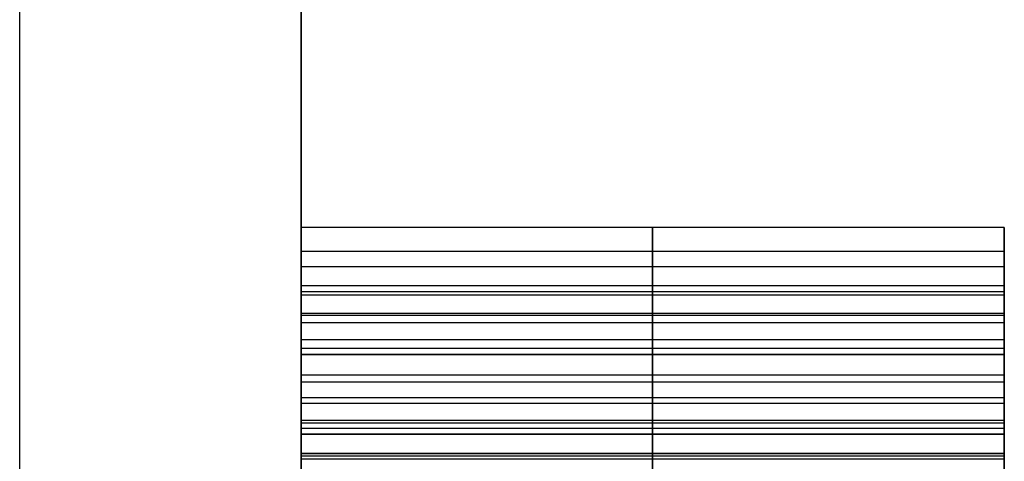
# Model space of a CAD drawing. Header units: millimetres. Extents: x -66 to 114, y 79 to 395.
# Tile 184 of 211: x 95.75 to 96.1, y 155.38 to 155.538. Entities that reach past the tile are written whole.
import ezdxf

# ---------------------------------------------------------------- set-up
doc = ezdxf.new("R2010")
doc.units = ezdxf.units.MM
doc.layers.add('Layer 01', color=7, linetype='Continuous', true_color=0x000000)

msp = doc.modelspace()

# ---------------------------------------------------------------- linework, layer by layer
at = {"layer": 'Layer 01'}
for p, q in [((95.84999, 156.12333, -18.55), (95.84999, 154.80819, -18.55)), ((96.09999, 155.46363, -18.56718), (95.84999, 155.46363, -18.56718)), ((96.09999, 155.46363, -21.32175), (95.84999, 155.46363, -21.32175)), ((95.97499, 154.42075, -19.23945), (95.97499, 155.46363, -18.58362)), ((95.97499, 155.46363, -18.58362), (95.97499, 155.46363, -18.55075)), ((95.97499, 154.40101, -18.55075), (95.97499, 155.46363, -18.55075)), ((95.97499, 155.04422, -21.38623), (95.97499, 155.46363, -21.34066)), ((95.97499, 155.46363, -21.34066), (95.97499, 155.46363, -21.30285)), ((96.09999, 155.37839, -20.06821), (96.09999, 155.46359, -20.06821)), ((96.09999, 155.37839, -15.87101), (96.09999, 155.46359, -15.87101)), ((96.09999, 155.37875, -21.04225), (96.09999, 155.46347, -21.04225)), ((96.09999, 155.35734, -18.08726), (96.09999, 155.46157, -18.08726)), ((96.09999, 155.44294, -17.30481), (95.84999, 155.44294, -17.30481)), ((96.09999, 155.44294, -16.69454), (95.84999, 155.44294, -16.69454)), ((96.09999, 155.44294, -19.27717), (95.84999, 155.44294, -19.27717)), ((95.97499, 155.39404, -17.51919), (95.97499, 155.44294, -17.51919)), ((95.97499, 155.44294, -17.09043), (95.97499, 155.44294, -17.51919)), ((95.97499, 155.44294, -17.09043), (95.97499, 155.39404, -17.09043)), ((95.97499, 155.39404, -16.90892), (95.97499, 155.44294, -16.90892)), ((95.97499, 155.44294, -16.48016), (95.97499, 155.44294, -16.90892)), ((95.97499, 155.39404, -16.48016), (95.97499, 155.44294, -16.48016)), ((95.97499, 155.39404, -19.4486), (95.97499, 155.44294, -19.4486)), ((95.97499, 155.44294, -19.10574), (95.97499, 155.44294, -19.4486)), ((95.97499, 155.39404, -19.10574), (95.97499, 155.44294, -19.10574)), ((95.84999, 155.41849, -17.51919), (96.09999, 155.41849, -17.51919)), ((95.84999, 155.41849, -17.09043), (96.09999, 155.41849, -17.09043)), ((96.09999, 155.41849, -16.90892), (95.84999, 155.41849, -16.90892)), ((95.84999, 155.41849, -16.48016), (96.09999, 155.41849, -16.48016)), ((95.84999, 155.41849, -19.4486), (96.09999, 155.41849, -19.4486)), ((95.84999, 155.41849, -19.10574), (96.09999, 155.41849, -19.10574)), ((95.97499, 155.39498, -21.25775), (95.97499, 155.41112, -21.28596)), ((96.09999, 155.40305, -21.27185), (95.84999, 155.40305, -21.27185))]:
    msp.add_line(p, q, dxfattribs=at)
at = {"layer": 'Layer 01', "extrusion": (1, -2.43413e-32, -3.85395e-17)}
msp.add_arc((144.97333, -18.55, 95.74999), 11.25, 180, 360, dxfattribs=at)
at = {"layer": 'Layer 01', "extrusion": (-1, 2.43413e-32, 3.85395e-17)}
msp.add_arc((-144.97333, -18.55, -95.74999), 11.25, 0, 180, dxfattribs=at)
at = {"layer": 'Layer 01', "extrusion": (-1, -6.37258e-16, 3.85395e-17)}
msp.add_arc((-144.97333, -18.55, -95.84999), 11.15, 180, 0, dxfattribs=at)
at = {"layer": 'Layer 01', "extrusion": (-1, 6.37258e-16, 3.85395e-17)}
msp.add_arc((-144.97333, -18.55, -95.84999), 11.15, 0, 180, dxfattribs=at)
at = {"layer": 'Layer 01'}
for points, degree in [([(96.09999, 155.46363, -20.07456), (95.97499, 155.46363, -20.07456), (95.84999, 155.46363, -20.07456)], 2), ([(95.84999, 155.46363, -20.07456), (95.84999, 155.46363, -20.19108), (95.84999, 155.42319, -20.28296), (95.84999, 155.34069, -20.35187)], 3), ([(95.84999, 155.33762, -19.78623), (95.84999, 155.42225, -19.85495), (95.84999, 155.46363, -19.95131), (95.84999, 155.46363, -20.07456)], 3), ([(96.09999, 155.46363, -18.04356), (95.97499, 155.46363, -18.04356), (95.84999, 155.46363, -18.04356)], 2), ([(95.84999, 155.46363, -18.04356), (95.84999, 155.46363, -18.17876), (95.84999, 155.40626, -18.29678), (95.84999, 155.29154, -18.39837)], 3), ([(95.84999, 155.40869, -17.82932), (95.84999, 155.44482, -17.89491), (95.84999, 155.46363, -17.96662), (95.84999, 155.46363, -18.04356)], 3), ([(95.84999, 155.46363, -18.58362), (95.84999, 154.94219, -18.91153), (95.84999, 154.42075, -19.23945)], 2), ([(96.09999, 155.46363, -18.58362), (95.97499, 155.46363, -18.58362), (95.84999, 155.46363, -18.58362)], 2), ([(95.84999, 155.46363, -18.55075), (95.84999, 155.46363, -18.56718), (95.84999, 155.46363, -18.58362)], 2), ([(96.09999, 155.46363, -18.55075), (95.97499, 155.46363, -18.55075), (95.84999, 155.46363, -18.55075)], 2), ([(95.84999, 154.40101, -18.55075), (95.84999, 154.93232, -18.55075), (95.84999, 155.46363, -18.55075)], 2), ([(95.84999, 155.46363, -21.34066), (95.84999, 155.25392, -21.36344), (95.84999, 155.04422, -21.38623)], 2), ([(96.09999, 155.46363, -21.34066), (95.97499, 155.46363, -21.34066), (95.84999, 155.46363, -21.34066)], 2), ([(95.84999, 155.46363, -21.30285), (95.84999, 155.46363, -21.32175), (95.84999, 155.46363, -21.34066)], 2), ([(96.09999, 155.46363, -21.30285), (95.97499, 155.46363, -21.30285), (95.84999, 155.46363, -21.30285)], 2), ([(95.84999, 155.41112, -21.28596), (95.84999, 155.41466, -21.28793), (95.84999, 155.42293, -21.29174), (95.84999, 155.43982, -21.29723), (95.84999, 155.45508, -21.30098), (95.84999, 155.46363, -21.30285)], 3), ([(96.09999, 155.46363, -21.03142), (95.97499, 155.46363, -21.03142), (95.84999, 155.46363, -21.03142)], 2), ([(95.84999, 155.36771, -20.79463), (95.84999, 155.43165, -20.85887), (95.84999, 155.46363, -20.93805), (95.84999, 155.46363, -21.03142)], 3), ([(96.09999, 155.46363, -15.87736), (95.97499, 155.46363, -15.87736), (95.84999, 155.46363, -15.87736)], 2), ([(95.84999, 155.46363, -15.87736), (95.84999, 155.46363, -15.99389), (95.84999, 155.42319, -16.08576), (95.84999, 155.34069, -16.15467)], 3), ([(95.84999, 155.33762, -15.58903), (95.84999, 155.42225, -15.65775), (95.84999, 155.46363, -15.75411), (95.84999, 155.46363, -15.87736)], 3), ([(95.84999, 155.46363, -21.03142), (95.84999, 155.46363, -21.0852), (95.84999, 155.45234, -21.13375), (95.84999, 155.42977, -21.17708)], 3), ([(95.97499, 155.34069, -20.35187), (95.97499, 155.42319, -20.28296), (95.97499, 155.46363, -20.19108), (95.97499, 155.46363, -20.07456)], 3), ([(95.97499, 155.46363, -20.07456), (95.97499, 155.46363, -19.95131), (95.97499, 155.42225, -19.85495), (95.97499, 155.33762, -19.78623)], 3), ([(95.97499, 155.29154, -18.39837), (95.97499, 155.40626, -18.29678), (95.97499, 155.46363, -18.17876), (95.97499, 155.46363, -18.04356)], 3), ([(95.97499, 155.46363, -18.04356), (95.97499, 155.46363, -17.96662), (95.97499, 155.44482, -17.89491), (95.97499, 155.40869, -17.82932)], 3), ([(95.97499, 155.46363, -21.30285), (95.97499, 155.45508, -21.30098), (95.97499, 155.43982, -21.29723), (95.97499, 155.42293, -21.29174), (95.97499, 155.41466, -21.28793), (95.97499, 155.41112, -21.28596)], 3), ([(95.97499, 155.42977, -21.17708), (95.97499, 155.45234, -21.13375), (95.97499, 155.46363, -21.0852), (95.97499, 155.46363, -21.03142)], 3), ([(95.97499, 155.46363, -21.03142), (95.97499, 155.46363, -20.93805), (95.97499, 155.43165, -20.85887), (95.97499, 155.36771, -20.79463)], 3), ([(95.97499, 155.34069, -16.15467), (95.97499, 155.42319, -16.08576), (95.97499, 155.46363, -15.99389), (95.97499, 155.46363, -15.87736)], 3), ([(95.97499, 155.46363, -15.87736), (95.97499, 155.46363, -15.75411), (95.97499, 155.42225, -15.65775), (95.97499, 155.33762, -15.58903)], 3), ([(96.09999, 155.46363, -18.58362), (96.09999, 155.46363, -18.56718), (96.09999, 155.46363, -18.55075)], 2), ([(96.09999, 155.46363, -18.55075), (96.09999, 154.93232, -18.55075), (96.09999, 154.40101, -18.55075)], 2), ([(96.09999, 155.46363, -21.34066), (96.09999, 155.46363, -21.32175), (96.09999, 155.46363, -21.30285)], 2), ([(96.09999, 155.42977, -21.17708), (96.09999, 155.45234, -21.13375), (96.09999, 155.46363, -21.0852), (96.09999, 155.46363, -21.03142)], 3), ([(96.09999, 155.34069, -20.35187), (96.09999, 155.42319, -20.28296), (96.09999, 155.46363, -20.19108), (96.09999, 155.46363, -20.07456)], 3), ([(96.09999, 155.46363, -20.07456), (96.09999, 155.46363, -19.95131), (96.09999, 155.42225, -19.85495), (96.09999, 155.33762, -19.78623)], 3), ([(96.09999, 155.29154, -18.39837), (96.09999, 155.40626, -18.29678), (96.09999, 155.46363, -18.17876), (96.09999, 155.46363, -18.04356)], 3), ([(96.09999, 155.46363, -18.04356), (96.09999, 155.46363, -17.96662), (96.09999, 155.44482, -17.89491), (96.09999, 155.40869, -17.82932)], 3), ([(96.09999, 154.42075, -19.23945), (96.09999, 154.94219, -18.91153), (96.09999, 155.46363, -18.58362)], 2), ([(96.09999, 155.04422, -21.38623), (96.09999, 155.25392, -21.36344), (96.09999, 155.46363, -21.34066)], 2), ([(96.09999, 155.46363, -21.30285), (96.09999, 155.45508, -21.30098), (96.09999, 155.43982, -21.29723), (96.09999, 155.42293, -21.29174), (96.09999, 155.41466, -21.28793), (96.09999, 155.41112, -21.28596)], 3), ([(96.09999, 155.46363, -21.03142), (96.09999, 155.46363, -20.93805), (96.09999, 155.43165, -20.85887), (96.09999, 155.36771, -20.79463)], 3), ([(96.09999, 155.34069, -16.15467), (96.09999, 155.42319, -16.08576), (96.09999, 155.46363, -15.99389), (96.09999, 155.46363, -15.87736)], 3), ([(96.09999, 155.46363, -15.87736), (96.09999, 155.46363, -15.75411), (96.09999, 155.42225, -15.65775), (96.09999, 155.33762, -15.58903)], 3), ([(96.09999, 155.45516, -21.10817), (95.97499, 155.45516, -21.10817), (95.84999, 155.45516, -21.10817)], 2), ([(96.09999, 155.44971, -17.93218), (95.97499, 155.44971, -17.93218), (95.84999, 155.44971, -17.93218)], 2), ([(95.84999, 155.44294, -17.51919), (95.84999, 155.41849, -17.51919), (95.84999, 155.39404, -17.51919)], 2), ([(96.09999, 155.44294, -17.51919), (95.97499, 155.44294, -17.51919), (95.84999, 155.44294, -17.51919)], 2), ([(95.84999, 155.44294, -17.09043), (95.84999, 155.44294, -17.30481), (95.84999, 155.44294, -17.51919)], 2), ([(96.09999, 155.44294, -17.09043), (95.97499, 155.44294, -17.09043), (95.84999, 155.44294, -17.09043)], 2), ([(95.84999, 155.39404, -17.09043), (95.84999, 155.41849, -17.09043), (95.84999, 155.44294, -17.09043)], 2), ([(95.84999, 155.44294, -16.90892), (95.84999, 155.41849, -16.90892), (95.84999, 155.39404, -16.90892)], 2), ([(96.09999, 155.44294, -16.90892), (95.97499, 155.44294, -16.90892), (95.84999, 155.44294, -16.90892)], 2), ([(95.84999, 155.44294, -16.48016), (95.84999, 155.44294, -16.69454), (95.84999, 155.44294, -16.90892)], 2), ([(96.09999, 155.44294, -16.48016), (95.97499, 155.44294, -16.48016), (95.84999, 155.44294, -16.48016)], 2), ([(95.84999, 155.39404, -16.48016), (95.84999, 155.41849, -16.48016), (95.84999, 155.44294, -16.48016)], 2), ([(95.84999, 155.44294, -19.4486), (95.84999, 155.41849, -19.4486), (95.84999, 155.39404, -19.4486)], 2), ([(96.09999, 155.44294, -19.4486), (95.97499, 155.44294, -19.4486), (95.84999, 155.44294, -19.4486)], 2), ([(95.84999, 155.44294, -19.10574), (95.84999, 155.44294, -19.27717), (95.84999, 155.44294, -19.4486)], 2), ([(96.09999, 155.44294, -19.10574), (95.97499, 155.44294, -19.10574), (95.84999, 155.44294, -19.10574)], 2), ([(95.84999, 155.39404, -19.10574), (95.84999, 155.41849, -19.10574), (95.84999, 155.44294, -19.10574)], 2), ([(96.09999, 155.39404, -17.51919), (96.09999, 155.41849, -17.51919), (96.09999, 155.44294, -17.51919)], 2), ([(96.09999, 155.44294, -17.51919), (96.09999, 155.44294, -17.30481), (96.09999, 155.44294, -17.09043)], 2), ([(96.09999, 155.44294, -17.09043), (96.09999, 155.41849, -17.09043), (96.09999, 155.39404, -17.09043)], 2), ([(96.09999, 155.39404, -16.90892), (96.09999, 155.41849, -16.90892), (96.09999, 155.44294, -16.90892)], 2), ([(96.09999, 155.44294, -16.90892), (96.09999, 155.44294, -16.69454), (96.09999, 155.44294, -16.48016)], 2), ([(96.09999, 155.44294, -16.48016), (96.09999, 155.41849, -16.48016), (96.09999, 155.39404, -16.48016)], 2), ([(96.09999, 155.39404, -19.4486), (96.09999, 155.41849, -19.4486), (96.09999, 155.44294, -19.4486)], 2), ([(96.09999, 155.44294, -19.4486), (96.09999, 155.44294, -19.27717), (96.09999, 155.44294, -19.10574)], 2), ([(96.09999, 155.44294, -19.10574), (96.09999, 155.41849, -19.10574), (96.09999, 155.39404, -19.10574)], 2), ([(96.09999, 155.44082, -21.29726), (95.97499, 155.44082, -21.29726), (95.84999, 155.44082, -21.29726)], 2), ([(96.09999, 155.43965, -20.9021), (95.97499, 155.43965, -20.9021), (95.84999, 155.43965, -20.9021)], 2), ([(96.09999, 155.4331, -20.23107), (95.97499, 155.4331, -20.23107), (95.84999, 155.4331, -20.23107)], 2), ([(96.09999, 155.4331, -16.03387), (95.97499, 155.4331, -16.03387), (95.84999, 155.4331, -16.03387)], 2), ([(96.09999, 155.43236, -19.90994), (95.97499, 155.43236, -19.90994), (95.84999, 155.43236, -19.90994)], 2), ([(96.09999, 155.43236, -15.71275), (95.97499, 155.43236, -15.71275), (95.84999, 155.43236, -15.71275)], 2), ([(96.09999, 155.42977, -21.17708), (95.97499, 155.42977, -21.17708), (95.84999, 155.42977, -21.17708)], 2), ([(96.09999, 155.42367, -21.29171), (95.97499, 155.42367, -21.29171), (95.84999, 155.42367, -21.29171)], 2), ([(96.09999, 155.42061, -18.23357), (95.97499, 155.42061, -18.23357), (95.84999, 155.42061, -18.23357)], 2), ([(96.09999, 155.41112, -21.28596), (95.97499, 155.41112, -21.28596), (95.84999, 155.41112, -21.28596)], 2), ([(95.84999, 155.39498, -21.25775), (95.84999, 155.40305, -21.27185), (95.84999, 155.41112, -21.28596)], 2), ([(96.09999, 155.41112, -21.28596), (96.09999, 155.40305, -21.27185), (96.09999, 155.39498, -21.25775)], 2), ([(96.09999, 155.40869, -17.82932), (95.97499, 155.40869, -17.82932), (95.84999, 155.40869, -17.82932)], 2), ([(95.84999, 155.21349, -17.62451), (95.84999, 155.30753, -17.69473), (95.84999, 155.37241, -17.76345), (95.84999, 155.40869, -17.82932)], 3), ([(95.97499, 155.40869, -17.82932), (95.97499, 155.37241, -17.76345), (95.97499, 155.30753, -17.69473), (95.97499, 155.21349, -17.62451)], 3), ([(96.09999, 155.40869, -17.82932), (96.09999, 155.37241, -17.76345), (96.09999, 155.30753, -17.69473), (96.09999, 155.21349, -17.62451)], 3), ([(96.09999, 155.4011, -21.23638), (95.97499, 155.4011, -21.23638), (95.84999, 155.4011, -21.23638)], 2), ([(96.09999, 155.39498, -21.25775), (95.97499, 155.39498, -21.25775), (95.84999, 155.39498, -21.25775)], 2), ([(96.09999, 155.39404, -17.51919), (95.97499, 155.39404, -17.51919), (95.84999, 155.39404, -17.51919)], 2), ([(96.09999, 155.39404, -17.09043), (95.97499, 155.39404, -17.09043), (95.84999, 155.39404, -17.09043)], 2), ([(96.09999, 155.39404, -16.90892), (95.97499, 155.39404, -16.90892), (95.84999, 155.39404, -16.90892)], 2), ([(96.09999, 155.39404, -16.48016), (95.97499, 155.39404, -16.48016), (95.84999, 155.39404, -16.48016)], 2), ([(96.09999, 155.39404, -19.4486), (95.97499, 155.39404, -19.4486), (95.84999, 155.39404, -19.4486)], 2), ([(96.09999, 155.39404, -19.10574), (95.97499, 155.39404, -19.10574), (95.84999, 155.39404, -19.10574)], 2), ([(96.09999, 155.3922, -16.87787), (95.97499, 155.3922, -16.87787), (95.84999, 155.3922, -16.87787)], 2), ([(96.09999, 155.39015, -17.47802), (95.97499, 155.39015, -17.47802), (95.84999, 155.39015, -17.47802)], 2), ([(96.09999, 155.39003, -19.40804), (95.97499, 155.39003, -19.40804), (95.84999, 155.39003, -19.40804)], 2), ([(96.09999, 155.38332, -16.54155), (95.97499, 155.38332, -16.54155), (95.84999, 155.38332, -16.54155)], 2), ([(96.09999, 155.38316, -19.1732), (95.97499, 155.38316, -19.1732), (95.84999, 155.38316, -19.1732)], 2), ([(96.09999, 155.38232, -17.15564), (95.97499, 155.38232, -17.15564), (95.84999, 155.38232, -17.15564)], 2), ([(96.09999, 155.38122, -16.83714), (95.97499, 155.38122, -16.83714), (95.84999, 155.38122, -16.83714)], 2)]:
    msp.add_open_spline(points, degree=degree, dxfattribs=at)
for points, knots in [([(95.84999, 155.42977, -21.17708), (95.84999, 155.41963, -21.19656), (95.84999, 155.40937, -21.21605), (95.84999, 155.39831, -21.24326), (95.84999, 155.39498, -21.25035), (95.84999, 155.39498, -21.25775)], [-1, -1, -1, -1, -0.252784, -0.252784, 0, 0, 0, 0]), ([(95.97499, 155.39498, -21.25775), (95.97499, 155.39498, -21.25035), (95.97499, 155.39831, -21.24326), (95.97499, 155.40937, -21.21605), (95.97499, 155.41963, -21.19656), (95.97499, 155.42977, -21.17708)], [0, 0, 0, 0, 0.252784, 0.252784, 1, 1, 1, 1]), ([(96.09999, 155.39498, -21.25775), (96.09999, 155.39498, -21.25035), (96.09999, 155.39831, -21.24326), (96.09999, 155.40937, -21.21605), (96.09999, 155.41963, -21.19656), (96.09999, 155.42977, -21.17708)], [0, 0, 0, 0, 0.252784, 0.252784, 1, 1, 1, 1]), ([(95.84999, 155.39404, -17.51919), (95.84999, 155.39378, -17.50539), (95.84999, 155.39271, -17.49154), (95.84999, 155.38762, -17.46463), (95.84999, 155.38356, -17.4513), (95.84999, 155.37184, -17.42999), (95.84999, 155.36484, -17.4213), (95.84999, 155.35642, -17.41461)], [-1, -1, -1, -1, -0.639649, -0.639649, -0.282939, -0.282939, 0, 0, 0, 0]), ([(95.84999, 155.34702, -17.19799), (95.84999, 155.35458, -17.19349), (95.84999, 155.36147, -17.18763), (95.84999, 155.37353, -17.1734), (95.84999, 155.37858, -17.16466), (95.84999, 155.39082, -17.13519), (95.84999, 155.39365, -17.11248), (95.84999, 155.39404, -17.09043)], [-1, -1, -1, -1, -0.785294, -0.785294, -0.544942, -0.544942, 0, 0, 0, 0]), ([(95.84999, 155.39404, -16.90892), (95.84999, 155.39404, -16.89854), (95.84999, 155.39352, -16.88812), (95.84999, 155.3904, -16.8639), (95.84999, 155.38711, -16.8499), (95.84999, 155.37756, -16.82922), (95.84999, 155.37278, -16.82166), (95.84999, 155.36094, -16.80876), (95.84999, 155.3537, -16.80332), (95.84999, 155.34587, -16.79938)], [-1, -1, -1, -1, -0.753463, -0.753463, -0.417771, -0.417771, -0.209552, -0.209552, 0, 0, 0, 0]), ([(95.84999, 155.35894, -16.58244), (95.84999, 155.36213, -16.57993), (95.84999, 155.36677, -16.57443), (95.84999, 155.37631, -16.55978), (95.84999, 155.38027, -16.55074), (95.84999, 155.38986, -16.52181), (95.84999, 155.39265, -16.50088), (95.84999, 155.39404, -16.48016)], [-0.9445893, -0.9445893, -0.9445893, -0.9445893, -0.752521, -0.752521, -0.5134715, -0.5134715, 0, 0, 0, 0]), ([(95.84999, 155.39404, -19.4486), (95.84999, 155.39404, -19.43501), (95.84999, 155.39292, -19.4213), (95.84999, 155.38752, -19.39648), (95.84999, 155.38358, -19.38508), (95.84999, 155.37221, -19.36429), (95.84999, 155.36453, -19.35472), (95.84999, 155.3555, -19.347)], [-1, -1, -1, -1, -0.63655, -0.63655, -0.319873, -0.319873, 0, 0, 0, 0]), ([(95.84999, 155.35405, -19.21146), (95.84999, 155.35945, -19.20762), (95.84999, 155.36438, -19.20304), (95.84999, 155.37478, -19.19058), (95.84999, 155.37961, -19.18201), (95.84999, 155.39169, -19.15201), (95.84999, 155.39404, -19.12849), (95.84999, 155.39404, -19.10574)], [-1, -1, -1, -1, -0.832269, -0.832269, -0.587649, -0.587649, 0, 0, 0, 0]), ([(95.97499, 155.35642, -17.41461), (95.97499, 155.36484, -17.4213), (95.97499, 155.37184, -17.42999), (95.97499, 155.38356, -17.4513), (95.97499, 155.38762, -17.46463), (95.97499, 155.39271, -17.49154), (95.97499, 155.39378, -17.50539), (95.97499, 155.39404, -17.51919)], [0, 0, 0, 0, 0.282939, 0.282939, 0.639649, 0.639649, 1, 1, 1, 1]), ([(95.97499, 155.39404, -17.09043), (95.97499, 155.39365, -17.11248), (95.97499, 155.39082, -17.13519), (95.97499, 155.37858, -17.16466), (95.97499, 155.37353, -17.1734), (95.97499, 155.36147, -17.18763), (95.97499, 155.35458, -17.19349), (95.97499, 155.34702, -17.19799)], [0, 0, 0, 0, 0.544942, 0.544942, 0.785294, 0.785294, 1, 1, 1, 1]), ([(95.97499, 155.34587, -16.79938), (95.97499, 155.3537, -16.80332), (95.97499, 155.36094, -16.80876), (95.97499, 155.37278, -16.82166), (95.97499, 155.37756, -16.82922), (95.97499, 155.38711, -16.8499), (95.97499, 155.3904, -16.8639), (95.97499, 155.39352, -16.88812), (95.97499, 155.39404, -16.89854), (95.97499, 155.39404, -16.90892)], [0, 0, 0, 0, 0.209552, 0.209552, 0.417771, 0.417771, 0.753463, 0.753463, 1, 1, 1, 1]), ([(95.97499, 155.39404, -16.48016), (95.97499, 155.39265, -16.50088), (95.97499, 155.38986, -16.52181), (95.97499, 155.38027, -16.55074), (95.97499, 155.37631, -16.55978), (95.97499, 155.36677, -16.57443), (95.97499, 155.36213, -16.57993), (95.97499, 155.35894, -16.58244)], [0, 0, 0, 0, 0.5134715, 0.5134715, 0.752521, 0.752521, 0.9445893, 0.9445893, 0.9445893, 0.9445893]), ([(95.97499, 155.3555, -19.347), (95.97499, 155.36453, -19.35472), (95.97499, 155.37221, -19.36429), (95.97499, 155.38358, -19.38508), (95.97499, 155.38752, -19.39648), (95.97499, 155.39292, -19.4213), (95.97499, 155.39404, -19.43501), (95.97499, 155.39404, -19.4486)], [0, 0, 0, 0, 0.319873, 0.319873, 0.63655, 0.63655, 1, 1, 1, 1]), ([(95.97499, 155.39404, -19.10574), (95.97499, 155.39404, -19.12849), (95.97499, 155.39169, -19.15201), (95.97499, 155.37961, -19.18201), (95.97499, 155.37478, -19.19058), (95.97499, 155.36438, -19.20304), (95.97499, 155.35945, -19.20762), (95.97499, 155.35405, -19.21146)], [0, 0, 0, 0, 0.587649, 0.587649, 0.832269, 0.832269, 1, 1, 1, 1]), ([(96.09999, 155.35642, -17.41461), (96.09999, 155.36484, -17.4213), (96.09999, 155.37184, -17.42999), (96.09999, 155.38356, -17.4513), (96.09999, 155.38762, -17.46463), (96.09999, 155.39271, -17.49154), (96.09999, 155.39378, -17.50539), (96.09999, 155.39404, -17.51919)], [0, 0, 0, 0, 0.282939, 0.282939, 0.639649, 0.639649, 1, 1, 1, 1]), ([(96.09999, 155.39404, -17.09043), (96.09999, 155.39365, -17.11248), (96.09999, 155.39082, -17.13519), (96.09999, 155.37858, -17.16466), (96.09999, 155.37353, -17.1734), (96.09999, 155.36147, -17.18763), (96.09999, 155.35458, -17.19349), (96.09999, 155.34702, -17.19799)], [0, 0, 0, 0, 0.544942, 0.544942, 0.785294, 0.785294, 1, 1, 1, 1]), ([(96.09999, 155.34587, -16.79938), (96.09999, 155.3537, -16.80332), (96.09999, 155.36094, -16.80876), (96.09999, 155.37278, -16.82166), (96.09999, 155.37756, -16.82922), (96.09999, 155.38711, -16.8499), (96.09999, 155.3904, -16.8639), (96.09999, 155.39352, -16.88812), (96.09999, 155.39404, -16.89854), (96.09999, 155.39404, -16.90892)], [0, 0, 0, 0, 0.209552, 0.209552, 0.417771, 0.417771, 0.753463, 0.753463, 1, 1, 1, 1]), ([(96.09999, 155.39404, -16.48016), (96.09999, 155.39265, -16.50088), (96.09999, 155.38986, -16.52181), (96.09999, 155.38027, -16.55074), (96.09999, 155.37631, -16.55978), (96.09999, 155.36677, -16.57443), (96.09999, 155.36213, -16.57993), (96.09999, 155.35894, -16.58244)], [0, 0, 0, 0, 0.5134715, 0.5134715, 0.752521, 0.752521, 0.9445893, 0.9445893, 0.9445893, 0.9445893]), ([(96.09999, 155.3555, -19.347), (96.09999, 155.36453, -19.35472), (96.09999, 155.37221, -19.36429), (96.09999, 155.38358, -19.38508), (96.09999, 155.38752, -19.39648), (96.09999, 155.39292, -19.4213), (96.09999, 155.39404, -19.43501), (96.09999, 155.39404, -19.4486)], [0, 0, 0, 0, 0.319873, 0.319873, 0.63655, 0.63655, 1, 1, 1, 1]), ([(96.09999, 155.39404, -19.10574), (96.09999, 155.39404, -19.12849), (96.09999, 155.39169, -19.15201), (96.09999, 155.37961, -19.18201), (96.09999, 155.37478, -19.19058), (96.09999, 155.36438, -19.20304), (96.09999, 155.35945, -19.20762), (96.09999, 155.35405, -19.21146)], [0, 0, 0, 0, 0.587649, 0.587649, 0.832269, 0.832269, 1, 1, 1, 1])]:
    msp.add_open_spline(points, degree=3, knots=knots, dxfattribs=at)

doc.saveas('drawing.dxf')
